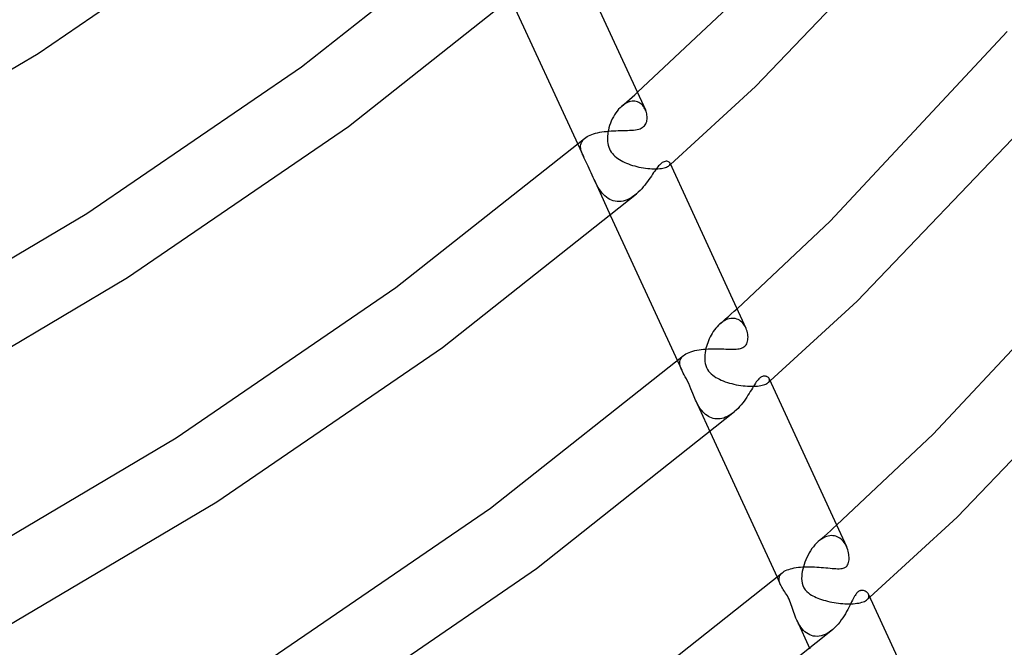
# Model space of a CAD drawing. Header units: millimetres. Extents: x -305 to 305, y -173 to 291.
# Tile 69 of 95: x 214 to 266, y -66 to -32. Entities that reach past the tile are written whole.
import ezdxf

# ---------------------------------------------------------------- set-up
doc = ezdxf.new("R2010")
doc.units = ezdxf.units.MM
doc.layers.add('HIDDEN', color=7, linetype='Continuous')
doc.layers.add('THICK', color=7, linetype='Continuous')

msp = doc.modelspace()

# ---------------------------------------------------------------- linework, layer by layer
at = {"layer": 'HIDDEN'}
for p, q in [((246.304, -36.419), (246.442, -36.295)), ((245.748, -36.911), (245.888, -36.788)), ((245.927, -36.827), (245.846, -36.866)), ((245.888, -36.788), (246.027, -36.665)), ((246.007, -36.797), (245.927, -36.827)), ((246.086, -36.776), (246.007, -36.797)), ((246.027, -36.665), (246.166, -36.542)), ((246.164, -36.764), (246.086, -36.776)), ((246.239, -36.761), (246.164, -36.764)), ((246.166, -36.542), (246.304, -36.419)), ((246.312, -36.766), (246.239, -36.761)), ((246.382, -36.778), (246.312, -36.766)), ((246.449, -36.799), (246.382, -36.778)), ((246.512, -36.826), (246.449, -36.799)), ((246.571, -36.86), (246.512, -36.826)), ((245.379, -37.281), (245.308, -37.376)), ((245.452, -37.191), (245.379, -37.281)), ((245.529, -37.109), (245.452, -37.191)), ((245.609, -37.034), (245.529, -37.109)), ((245.609, -37.034), (245.748, -36.911)), ((245.686, -36.97), (245.609, -37.034)), ((245.766, -36.914), (245.686, -36.97)), ((245.846, -36.866), (245.766, -36.914)), ((246.627, -36.9), (246.571, -36.86)), ((246.679, -36.945), (246.627, -36.9)), ((246.726, -36.995), (246.679, -36.945)), ((246.77, -37.049), (246.726, -36.995)), ((246.808, -37.107), (246.77, -37.049)), ((246.843, -37.167), (246.808, -37.107)), ((246.873, -37.23), (246.843, -37.167)), ((245.069, -37.808), (245.022, -37.925)), ((245.122, -37.694), (245.069, -37.808)), ((245.18, -37.584), (245.122, -37.694)), ((245.242, -37.478), (245.18, -37.584)), ((245.308, -37.376), (245.242, -37.478)), ((244.893, -38.389), (244.877, -38.493)), ((244.913, -38.285), (244.893, -38.389)), ((244.943, -38.165), (244.913, -38.285)), ((244.98, -38.045), (244.943, -38.165)), ((245.022, -37.925), (244.98, -38.045)), ((243.495, -38.937), (243.524, -38.88)), ((243.524, -38.88), (243.561, -38.826)), ((243.561, -38.826), (243.606, -38.773)), ((243.606, -38.773), (243.659, -38.723)), ((244.867, -38.595), (244.862, -38.695)), ((244.862, -38.695), (244.863, -38.794)), ((244.863, -38.794), (244.87, -38.893)), ((244.877, -38.493), (244.867, -38.595)), ((244.87, -38.893), (244.884, -38.991)), ((243.298, -39.03), (243.598, -39.681)), ((243.45, -39.175), (243.451, -39.114)), ((243.454, -39.237), (243.45, -39.175)), ((243.451, -39.114), (243.459, -39.054)), ((243.463, -39.3), (243.454, -39.237)), ((243.459, -39.054), (243.473, -38.995)), ((243.478, -39.363), (243.463, -39.3)), ((243.473, -38.995), (243.495, -38.937)), ((243.496, -39.428), (243.478, -39.363)), ((243.519, -39.493), (243.496, -39.428)), ((244.884, -38.991), (244.904, -39.087)), ((244.904, -39.087), (244.933, -39.182)), ((244.933, -39.182), (244.97, -39.273)), ((244.97, -39.273), (245.014, -39.361)), ((245.014, -39.361), (245.067, -39.445)), ((245.067, -39.445), (245.126, -39.524)), ((243.53, -39.523), (243.519, -39.493)), ((243.542, -39.554), (243.53, -39.523)), ((243.555, -39.584), (243.542, -39.554)), ((243.568, -39.615), (243.555, -39.584)), ((243.582, -39.646), (243.568, -39.615)), ((243.596, -39.678), (243.582, -39.646)), ((243.64, -39.772), (243.596, -39.678)), ((243.688, -39.869), (243.64, -39.772)), ((243.738, -39.971), (243.688, -39.869)), ((243.79, -40.078), (243.738, -39.971)), ((245.126, -39.524), (245.191, -39.597)), ((245.191, -39.597), (245.262, -39.665)), ((245.262, -39.665), (245.339, -39.729)), ((245.339, -39.729), (245.42, -39.789)), ((245.42, -39.789), (245.504, -39.844)), ((245.504, -39.844), (245.593, -39.896)), ((245.593, -39.896), (245.684, -39.944)), ((245.684, -39.944), (245.778, -39.989)), ((243.844, -40.192), (243.79, -40.078)), ((243.897, -40.308), (243.844, -40.192)), ((243.951, -40.427), (243.897, -40.308)), ((244.003, -40.547), (243.951, -40.427)), ((245.778, -39.989), (245.876, -40.032)), ((245.876, -40.032), (245.978, -40.072)), ((245.978, -40.072), (246.082, -40.109)), ((246.082, -40.109), (246.19, -40.144)), ((246.19, -40.144), (246.3, -40.176)), ((246.3, -40.176), (246.413, -40.205)), ((246.413, -40.205), (246.527, -40.232)), ((246.527, -40.232), (246.643, -40.255)), ((246.643, -40.255), (246.758, -40.275)), ((246.758, -40.275), (246.873, -40.292)), ((246.873, -40.292), (246.987, -40.306)), ((246.987, -40.306), (247.1, -40.316)), ((247.1, -40.316), (247.211, -40.323)), ((247.211, -40.323), (247.319, -40.326)), ((247.319, -40.326), (247.424, -40.326)), ((247.424, -40.326), (247.523, -40.322)), ((247.523, -40.322), (247.618, -40.315)), ((247.618, -40.315), (247.706, -40.304)), ((247.706, -40.304), (247.788, -40.291)), ((247.788, -40.291), (247.862, -40.274)), ((247.862, -40.274), (247.928, -40.255)), ((247.928, -40.255), (247.986, -40.234)), ((247.986, -40.234), (248.036, -40.211)), ((248.036, -40.211), (248.077, -40.187)), ((248.077, -40.187), (248.11, -40.161)), ((248.109, -40.162), (248.123, -40.15)), ((248.11, -40.161), (248.134, -40.137)), ((248.123, -40.15), (248.136, -40.138)), ((248.134, -40.137), (248.151, -40.112)), ((248.136, -40.138), (248.15, -40.126)), ((248.15, -40.126), (248.163, -40.115)), ((248.151, -40.112), (248.161, -40.087)), ((248.164, -40.039), (248.156, -40.017)), ((248.161, -40.087), (248.166, -40.063)), ((248.163, -40.115), (248.177, -40.103)), ((248.166, -40.063), (248.164, -40.039)), ((248.177, -40.103), (248.19, -40.091)), ((244.054, -40.665), (244.003, -40.547)), ((244.105, -40.782), (244.054, -40.665)), ((244.158, -40.899), (244.105, -40.782)), ((244.156, -40.894), (245.033, -42.798)), ((244.209, -41.007), (244.158, -40.899)), ((244.263, -41.113), (244.209, -41.007)), ((244.319, -41.218), (244.263, -41.113)), ((244.378, -41.32), (244.319, -41.218)), ((244.441, -41.419), (244.378, -41.32)), ((244.508, -41.513), (244.441, -41.419)), ((244.578, -41.602), (244.508, -41.513)), ((244.652, -41.685), (244.578, -41.602)), ((244.729, -41.76), (244.652, -41.685)), ((244.811, -41.829), (244.729, -41.76)), ((244.896, -41.89), (244.811, -41.829)), ((244.985, -41.942), (244.896, -41.89)), ((245.078, -41.984), (244.985, -41.942)), ((245.174, -42.018), (245.078, -41.984)), ((245.273, -42.041), (245.174, -42.018)), ((245.376, -42.054), (245.273, -42.041)), ((245.585, -42.047), (245.48, -42.056)), ((245.692, -42.028), (245.585, -42.047)), ((245.798, -41.998), (245.692, -42.028)), ((245.903, -41.959), (245.798, -41.998)), ((246.007, -41.911), (245.903, -41.959)), ((246.109, -41.854), (246.007, -41.911)), ((246.208, -41.79), (246.109, -41.854)), ((246.305, -41.72), (246.208, -41.79)), ((246.399, -41.643), (246.305, -41.72)), ((245.48, -42.056), (245.376, -42.054)), ((251.546, -47.838), (251.695, -47.705)), ((250.945, -48.37), (251.096, -48.237)), ((251.096, -48.237), (251.246, -48.104)), ((251.198, -48.257), (251.115, -48.29)), ((251.282, -48.232), (251.198, -48.257)), ((251.246, -48.104), (251.396, -47.971)), ((251.366, -48.216), (251.282, -48.232)), ((251.448, -48.21), (251.366, -48.216)), ((251.396, -47.971), (251.546, -47.838)), ((251.528, -48.213), (251.448, -48.21)), ((251.605, -48.225), (251.528, -48.213)), ((251.68, -48.246), (251.605, -48.225)), ((251.752, -48.275), (251.68, -48.246)), ((251.819, -48.312), (251.752, -48.275)), ((250.576, -48.732), (250.51, -48.817)), ((250.645, -48.651), (250.576, -48.732)), ((250.717, -48.575), (250.645, -48.651)), ((250.792, -48.505), (250.717, -48.575)), ((250.87, -48.44), (250.792, -48.505)), ((250.794, -48.503), (250.945, -48.37)), ((250.95, -48.383), (250.87, -48.44)), ((251.032, -48.333), (250.95, -48.383)), ((251.115, -48.29), (251.032, -48.333)), ((251.883, -48.356), (251.819, -48.312)), ((251.942, -48.406), (251.883, -48.356)), ((251.998, -48.463), (251.942, -48.406)), ((252.048, -48.526), (251.998, -48.463)), ((252.094, -48.593), (252.048, -48.526)), ((252.135, -48.663), (252.094, -48.593)), ((252.17, -48.736), (252.135, -48.663)), ((250.234, -49.291), (250.19, -49.391)), ((250.281, -49.192), (250.234, -49.291)), ((250.333, -49.094), (250.281, -49.192)), ((250.388, -48.999), (250.333, -49.094)), ((250.447, -48.906), (250.388, -48.999)), ((250.51, -48.817), (250.447, -48.906)), ((250.059, -49.789), (250.033, -49.907)), ((250.085, -49.691), (250.059, -49.789)), ((250.116, -49.591), (250.085, -49.691)), ((250.151, -49.491), (250.116, -49.591)), ((250.19, -49.391), (250.151, -49.491)), ((248.7, -50.413), (248.725, -50.349)), ((248.725, -50.349), (248.762, -50.287)), ((248.762, -50.287), (248.809, -50.228)), ((248.809, -50.228), (248.867, -50.172)), ((249.999, -50.137), (249.992, -50.253)), ((249.992, -50.253), (249.993, -50.369)), ((250.013, -50.022), (249.999, -50.137)), ((250.033, -49.907), (250.013, -50.022)), ((248.551, -50.44), (248.778, -50.933)), ((248.679, -50.549), (248.684, -50.48)), ((248.682, -50.619), (248.679, -50.549)), ((248.693, -50.69), (248.682, -50.619)), ((248.684, -50.48), (248.7, -50.413)), ((248.712, -50.762), (248.693, -50.69)), ((248.737, -50.834), (248.712, -50.762)), ((248.767, -50.908), (248.737, -50.834)), ((249.993, -50.369), (250.002, -50.483)), ((250.002, -50.483), (250.021, -50.595)), ((250.021, -50.595), (250.05, -50.701)), ((250.05, -50.701), (250.09, -50.803)), ((250.09, -50.803), (250.139, -50.898)), ((248.769, -50.912), (248.767, -50.908)), ((248.77, -50.916), (248.769, -50.912)), ((248.772, -50.92), (248.77, -50.916)), ((248.774, -50.924), (248.772, -50.92)), ((248.776, -50.928), (248.774, -50.924)), ((248.778, -50.932), (248.776, -50.928)), ((248.818, -51.015), (248.778, -50.932)), ((248.863, -51.101), (248.818, -51.015)), ((248.914, -51.195), (248.863, -51.101)), ((248.97, -51.295), (248.914, -51.195)), ((249.028, -51.403), (248.97, -51.295)), ((250.139, -50.898), (250.198, -50.985)), ((250.198, -50.985), (250.264, -51.064)), ((250.264, -51.064), (250.337, -51.137)), ((250.337, -51.137), (250.415, -51.204)), ((250.415, -51.204), (250.498, -51.264)), ((250.498, -51.264), (250.583, -51.319)), ((250.583, -51.319), (250.672, -51.37)), ((250.672, -51.37), (250.766, -51.418)), ((253.399, -51.406), (253.385, -51.378)), ((249.087, -51.52), (249.028, -51.403)), ((249.147, -51.647), (249.087, -51.52)), ((249.206, -51.781), (249.147, -51.647)), ((249.263, -51.918), (249.206, -51.781)), ((250.766, -51.418), (250.865, -51.464)), ((250.865, -51.464), (250.968, -51.506)), ((250.968, -51.506), (251.075, -51.547)), ((251.075, -51.547), (251.186, -51.584)), ((251.186, -51.584), (251.301, -51.619)), ((251.301, -51.619), (251.418, -51.65)), ((251.418, -51.65), (251.536, -51.679)), ((251.536, -51.679), (251.655, -51.705)), ((251.655, -51.705), (251.774, -51.727)), ((251.774, -51.727), (251.893, -51.746)), ((251.893, -51.746), (252.012, -51.761)), ((252.012, -51.761), (252.13, -51.774)), ((252.13, -51.774), (252.245, -51.783)), ((252.245, -51.783), (252.358, -51.788)), ((252.358, -51.788), (252.468, -51.791)), ((252.468, -51.791), (252.574, -51.789)), ((252.574, -51.789), (252.676, -51.785)), ((252.676, -51.785), (252.773, -51.777)), ((252.773, -51.777), (252.863, -51.766)), ((252.863, -51.766), (252.947, -51.752)), ((252.947, -51.752), (253.024, -51.735)), ((253.024, -51.735), (253.094, -51.716)), ((253.094, -51.716), (253.157, -51.695)), ((253.157, -51.695), (253.212, -51.673)), ((253.212, -51.673), (253.26, -51.648)), ((253.26, -51.648), (253.301, -51.622)), ((253.301, -51.622), (253.334, -51.596)), ((253.333, -51.597), (253.351, -51.581)), ((253.334, -51.596), (253.365, -51.564)), ((253.351, -51.581), (253.37, -51.565)), ((253.365, -51.564), (253.387, -51.532)), ((253.37, -51.565), (253.388, -51.549)), ((253.387, -51.532), (253.401, -51.5)), ((253.388, -51.549), (253.406, -51.533)), ((253.406, -51.436), (253.399, -51.406)), ((253.401, -51.5), (253.407, -51.467)), ((253.407, -51.467), (253.406, -51.436)), ((253.406, -51.533), (253.425, -51.517)), ((253.425, -51.517), (253.443, -51.5)), ((249.314, -52.048), (249.263, -51.918)), ((249.36, -52.165), (249.314, -52.048)), ((249.399, -52.263), (249.36, -52.165)), ((249.435, -52.35), (249.399, -52.263)), ((249.472, -52.438), (249.435, -52.35)), ((249.512, -52.526), (249.472, -52.438)), ((249.552, -52.611), (249.512, -52.526)), ((249.512, -52.526), (250.287, -54.209)), ((249.594, -52.694), (249.552, -52.611)), ((249.639, -52.777), (249.594, -52.694)), ((249.687, -52.858), (249.639, -52.777)), ((249.738, -52.937), (249.687, -52.858)), ((249.793, -53.014), (249.738, -52.937)), ((249.851, -53.087), (249.793, -53.014)), ((249.911, -53.156), (249.851, -53.087)), ((249.976, -53.22), (249.911, -53.156)), ((250.043, -53.28), (249.976, -53.22)), ((250.114, -53.334), (250.043, -53.28)), ((250.189, -53.381), (250.114, -53.334)), ((250.267, -53.423), (250.189, -53.381)), ((250.348, -53.457), (250.267, -53.423)), ((250.433, -53.484), (250.348, -53.457)), ((250.995, -53.462), (250.897, -53.488)), ((251.093, -53.426), (250.995, -53.462)), ((251.19, -53.381), (251.093, -53.426)), ((251.287, -53.328), (251.19, -53.381)), ((251.383, -53.267), (251.287, -53.328)), ((251.477, -53.199), (251.383, -53.267)), ((251.569, -53.125), (251.477, -53.199)), ((250.52, -53.502), (250.433, -53.484)), ((250.611, -53.512), (250.52, -53.502)), ((250.705, -53.514), (250.611, -53.512)), ((250.8, -53.506), (250.705, -53.514)), ((250.897, -53.488), (250.8, -53.506)), ((256.787, -59.257), (256.948, -59.114)), ((256.141, -59.83), (256.303, -59.687)), ((256.303, -59.687), (256.465, -59.544)), ((256.498, -59.684), (256.41, -59.711)), ((256.465, -59.544), (256.626, -59.401)), ((256.585, -59.668), (256.498, -59.684)), ((256.67, -59.661), (256.585, -59.668)), ((256.626, -59.401), (256.787, -59.257)), ((256.753, -59.664), (256.67, -59.661)), ((256.834, -59.675), (256.753, -59.664)), ((256.911, -59.695), (256.834, -59.675)), ((256.984, -59.723), (256.911, -59.695)), ((255.804, -60.148), (255.723, -60.245)), ((255.888, -60.058), (255.804, -60.148)), ((255.976, -59.975), (255.888, -60.058)), ((256.06, -59.906), (255.976, -59.975)), ((255.978, -59.973), (256.141, -59.83)), ((256.146, -59.844), (256.06, -59.906)), ((256.233, -59.791), (256.146, -59.844)), ((256.321, -59.746), (256.233, -59.791)), ((256.41, -59.711), (256.321, -59.746)), ((257.054, -59.758), (256.984, -59.723)), ((257.12, -59.8), (257.054, -59.758)), ((257.182, -59.848), (257.12, -59.8)), ((257.24, -59.903), (257.182, -59.848)), ((257.294, -59.962), (257.24, -59.903)), ((257.344, -60.026), (257.294, -59.962)), ((257.389, -60.095), (257.344, -60.026)), ((257.431, -60.167), (257.389, -60.095)), ((257.468, -60.243), (257.431, -60.167)), ((255.439, -60.686), (255.38, -60.806)), ((255.504, -60.569), (255.439, -60.686)), ((255.572, -60.456), (255.504, -60.569)), ((255.645, -60.348), (255.572, -60.456)), ((255.723, -60.245), (255.645, -60.348)), ((255.233, -61.177), (255.196, -61.3)), ((255.276, -61.053), (255.233, -61.177)), ((255.325, -60.929), (255.276, -61.053)), ((255.38, -60.806), (255.325, -60.929)), ((253.93, -61.826), (253.953, -61.772)), ((253.953, -61.772), (253.984, -61.72)), ((253.984, -61.72), (254.025, -61.669)), ((254.025, -61.669), (254.075, -61.621)), ((255.118, -61.683), (255.107, -61.801)), ((255.136, -61.559), (255.118, -61.683)), ((255.162, -61.431), (255.136, -61.559)), ((255.196, -61.3), (255.162, -61.431)), ((253.805, -61.851), (253.979, -62.229)), ((253.91, -61.938), (253.916, -61.881)), ((253.911, -61.995), (253.91, -61.938)), ((253.92, -62.054), (253.911, -61.995)), ((253.916, -61.881), (253.93, -61.826)), ((253.934, -62.112), (253.92, -62.054)), ((253.954, -62.171), (253.934, -62.112)), ((253.979, -62.23), (253.954, -62.171)), ((253.986, -62.244), (253.979, -62.23)), ((253.993, -62.258), (253.986, -62.244)), ((254, -62.273), (253.993, -62.258)), ((254.008, -62.287), (254, -62.273)), ((254.015, -62.302), (254.008, -62.287)), ((255.107, -61.801), (255.104, -61.916)), ((255.104, -61.916), (255.11, -62.038)), ((255.11, -62.038), (255.129, -62.165)), ((255.129, -62.165), (255.164, -62.29)), ((255.164, -62.29), (255.218, -62.407)), ((254.023, -62.316), (254.015, -62.302)), ((254.057, -62.375), (254.023, -62.316)), ((254.093, -62.434), (254.057, -62.375)), ((254.131, -62.493), (254.093, -62.434)), ((254.172, -62.554), (254.131, -62.493)), ((254.215, -62.619), (254.172, -62.554)), ((254.26, -62.688), (254.215, -62.619)), ((254.305, -62.761), (254.26, -62.688)), ((254.351, -62.84), (254.305, -62.761)), ((255.218, -62.407), (255.288, -62.513)), ((255.288, -62.513), (255.37, -62.605)), ((255.37, -62.605), (255.458, -62.681)), ((255.458, -62.681), (255.543, -62.743)), ((255.543, -62.743), (255.62, -62.792)), ((255.62, -62.792), (255.695, -62.834)), ((258.64, -62.796), (258.625, -62.756)), ((258.647, -62.836), (258.64, -62.796)), ((254.397, -62.925), (254.351, -62.84)), ((254.44, -63.015), (254.397, -62.925)), ((254.481, -63.11), (254.44, -63.015)), ((254.518, -63.206), (254.481, -63.11)), ((254.553, -63.304), (254.518, -63.206)), ((254.587, -63.403), (254.553, -63.304)), ((255.695, -62.834), (255.777, -62.876)), ((255.777, -62.876), (255.863, -62.915)), ((255.863, -62.915), (255.954, -62.954)), ((255.954, -62.954), (256.05, -62.99)), ((256.05, -62.99), (256.15, -63.025)), ((256.15, -63.025), (256.255, -63.058)), ((256.255, -63.058), (256.362, -63.089)), ((256.362, -63.089), (256.472, -63.117)), ((256.472, -63.117), (256.583, -63.143)), ((256.583, -63.143), (256.696, -63.167)), ((256.696, -63.167), (256.81, -63.188)), ((256.81, -63.188), (256.925, -63.206)), ((256.925, -63.206), (257.04, -63.222)), ((257.04, -63.222), (257.156, -63.235)), ((257.156, -63.235), (257.271, -63.246)), ((257.271, -63.246), (257.385, -63.253)), ((257.385, -63.253), (257.497, -63.257)), ((257.497, -63.257), (257.608, -63.258)), ((257.608, -63.258), (257.717, -63.256)), ((257.717, -63.256), (257.823, -63.251)), ((257.823, -63.251), (257.924, -63.242)), ((257.924, -63.242), (258.02, -63.23)), ((258.02, -63.23), (258.112, -63.215)), ((258.112, -63.215), (258.197, -63.196)), ((258.197, -63.196), (258.275, -63.175)), ((258.275, -63.175), (258.346, -63.151)), ((258.346, -63.151), (258.41, -63.125)), ((258.41, -63.125), (258.466, -63.096)), ((258.466, -63.096), (258.514, -63.066)), ((258.514, -63.066), (258.554, -63.034)), ((258.553, -63.035), (258.577, -63.014)), ((258.554, -63.034), (258.592, -62.996)), ((258.577, -63.014), (258.601, -62.993)), ((258.592, -62.996), (258.619, -62.957)), ((258.601, -62.993), (258.625, -62.973)), ((258.619, -62.957), (258.637, -62.917)), ((258.625, -62.973), (258.648, -62.952)), ((258.637, -62.917), (258.647, -62.877)), ((258.647, -62.877), (258.647, -62.836)), ((258.648, -62.952), (258.672, -62.931)), ((258.672, -62.931), (258.696, -62.91)), ((254.621, -63.505), (254.587, -63.403)), ((254.654, -63.607), (254.621, -63.505)), ((254.688, -63.709), (254.654, -63.607)), ((254.724, -63.81), (254.688, -63.709)), ((254.761, -63.91), (254.724, -63.81)), ((254.802, -64.012), (254.761, -63.91)), ((254.846, -64.113), (254.802, -64.012)), ((254.894, -64.211), (254.846, -64.113)), ((254.847, -64.114), (255.54, -65.621)), ((254.946, -64.308), (254.894, -64.211)), ((255.002, -64.402), (254.946, -64.308)), ((255.064, -64.492), (255.002, -64.402)), ((255.13, -64.577), (255.064, -64.492)), ((255.2, -64.655), (255.13, -64.577)), ((255.276, -64.727), (255.2, -64.655)), ((255.355, -64.79), (255.276, -64.727)), ((255.44, -64.845), (255.355, -64.79)), ((255.528, -64.891), (255.44, -64.845)), ((256.34, -64.867), (256.235, -64.909)), ((256.444, -64.815), (256.34, -64.867)), ((256.546, -64.753), (256.444, -64.815)), ((256.645, -64.682), (256.546, -64.753)), ((256.742, -64.604), (256.645, -64.682)), ((255.62, -64.927), (255.528, -64.891)), ((255.717, -64.953), (255.62, -64.927)), ((255.816, -64.967), (255.717, -64.953)), ((255.919, -64.97), (255.816, -64.967)), ((256.023, -64.961), (255.919, -64.97)), ((256.129, -64.941), (256.023, -64.961)), ((256.235, -64.909), (256.129, -64.941))]:
    msp.add_line(p, q, dxfattribs=at)
at = {"layer": 'THICK'}
for p, q in [((214.848, -34.249), (226.261, -26.445)), ((252.678, -35.983), (262.219, -26.014)), ((228.742, -34.951), (238.457, -27.268)), ((242.916, -28.636), (246.864, -37.211)), ((231.214, -38.098), (241.232, -30.159)), ((239.779, -31.386), (243.298, -39.03)), ((246.442, -36.295), (251.192, -31.838)), ((256.615, -43.081), (265.93, -33.097)), ((202.552, -41.528), (214.848, -34.249)), ((217.417, -42.688), (228.742, -34.951)), ((248.19, -40.091), (252.678, -35.983)), ((246.899, -37.297), (246.873, -37.23)), ((246.921, -37.366), (246.899, -37.297)), ((246.937, -37.435), (246.921, -37.366)), ((258.024, -47.304), (267.768, -37.115)), ((246.914, -37.899), (246.933, -37.839)), ((246.933, -37.839), (246.947, -37.775)), ((246.949, -37.504), (246.937, -37.435)), ((246.947, -37.775), (246.956, -37.709)), ((246.956, -37.573), (246.949, -37.504)), ((246.959, -37.642), (246.956, -37.573)), ((246.956, -37.709), (246.959, -37.642)), ((219.563, -46.063), (231.214, -38.098)), ((244.347, -38.426), (244.461, -38.403)), ((244.461, -38.403), (244.577, -38.384)), ((244.577, -38.384), (244.696, -38.367)), ((244.696, -38.367), (244.818, -38.353)), ((244.818, -38.353), (244.941, -38.342)), ((244.941, -38.342), (245.065, -38.332)), ((245.065, -38.332), (245.189, -38.325)), ((245.189, -38.325), (245.314, -38.32)), ((245.314, -38.32), (245.437, -38.315)), ((245.437, -38.315), (245.56, -38.312)), ((245.56, -38.312), (245.681, -38.309)), ((245.681, -38.309), (245.8, -38.306)), ((245.8, -38.306), (245.916, -38.302)), ((245.916, -38.302), (246.028, -38.298)), ((246.028, -38.298), (246.136, -38.291)), ((246.136, -38.291), (246.238, -38.282)), ((246.238, -38.282), (246.336, -38.27)), ((246.336, -38.27), (246.428, -38.254)), ((246.428, -38.254), (246.512, -38.234)), ((246.512, -38.234), (246.584, -38.211)), ((246.584, -38.211), (246.645, -38.185)), ((246.645, -38.185), (246.696, -38.158)), ((246.696, -38.158), (246.738, -38.13)), ((246.738, -38.13), (246.773, -38.103)), ((246.773, -38.103), (246.818, -38.058)), ((246.818, -38.058), (246.857, -38.009)), ((246.857, -38.009), (246.888, -37.956)), ((246.888, -37.956), (246.914, -37.899)), ((233.716, -46.587), (243.661, -38.721)), ((243.661, -38.721), (243.721, -38.675)), ((243.721, -38.675), (243.788, -38.63)), ((243.788, -38.63), (243.864, -38.589)), ((243.864, -38.589), (243.947, -38.55)), ((243.947, -38.55), (244.038, -38.514)), ((244.038, -38.514), (244.135, -38.482)), ((244.135, -38.482), (244.238, -38.452)), ((244.238, -38.452), (244.347, -38.426)), ((247.852, -39.951), (247.802, -39.973)), ((247.904, -39.936), (247.852, -39.951)), ((247.955, -39.929), (247.904, -39.936)), ((248.003, -39.93), (247.955, -39.929)), ((248.045, -39.937), (248.003, -39.93)), ((248.083, -39.951), (248.045, -39.937)), ((248.114, -39.969), (248.083, -39.951)), ((248.139, -39.992), (248.114, -39.969)), ((247.359, -40.444), (247.301, -40.528)), ((247.415, -40.364), (247.359, -40.444)), ((247.469, -40.29), (247.415, -40.364)), ((247.519, -40.226), (247.469, -40.29)), ((247.564, -40.172), (247.519, -40.226)), ((247.605, -40.128), (247.564, -40.172)), ((247.642, -40.091), (247.605, -40.128)), ((247.675, -40.061), (247.642, -40.091)), ((247.713, -40.029), (247.675, -40.061)), ((247.756, -40), (247.713, -40.029)), ((247.802, -39.973), (247.756, -40)), ((248.156, -40.017), (248.139, -39.992)), ((248.157, -40.019), (252.163, -48.72)), ((246.982, -40.992), (246.909, -41.089)), ((247.051, -40.895), (246.982, -40.992)), ((247.117, -40.8), (247.051, -40.895)), ((247.181, -40.707), (247.117, -40.8)), ((247.242, -40.616), (247.181, -40.707)), ((247.301, -40.528), (247.242, -40.616)), ((246.584, -41.47), (246.493, -41.559)), ((246.671, -41.377), (246.584, -41.47)), ((246.754, -41.282), (246.671, -41.377)), ((246.833, -41.186), (246.754, -41.282)), ((246.909, -41.089), (246.833, -41.186)), ((236.171, -49.747), (246.397, -41.644)), ((246.493, -41.559), (246.399, -41.643)), ((205.066, -50), (217.417, -42.688)), ((245.033, -42.798), (248.551, -50.44)), ((251.695, -47.705), (256.615, -43.081)), ((262.042, -54.322), (271.527, -44.14)), ((206.999, -53.502), (219.563, -46.063)), ((222.133, -54.502), (233.716, -46.587)), ((253.443, -51.5), (258.024, -47.304)), ((252.201, -48.812), (252.17, -48.736)), ((263.304, -58.689), (273.184, -48.371)), ((252.226, -48.889), (252.201, -48.812)), ((252.246, -48.967), (252.226, -48.889)), ((252.261, -49.044), (252.246, -48.967)), ((252.27, -49.121), (252.261, -49.044)), ((252.267, -49.347), (252.274, -49.273)), ((252.275, -49.198), (252.27, -49.121)), ((252.274, -49.273), (252.275, -49.198)), ((224.279, -57.878), (236.171, -49.747)), ((249.93, -49.839), (250.051, -49.829)), ((250.051, -49.829), (250.173, -49.822)), ((250.173, -49.822), (250.294, -49.818)), ((250.294, -49.818), (250.416, -49.815)), ((250.416, -49.815), (250.536, -49.814)), ((250.536, -49.814), (250.655, -49.815)), ((250.655, -49.815), (250.771, -49.817)), ((250.771, -49.817), (250.884, -49.82)), ((250.884, -49.82), (250.994, -49.823)), ((250.994, -49.823), (251.101, -49.826)), ((251.101, -49.826), (251.204, -49.829)), ((251.204, -49.829), (251.303, -49.831)), ((251.303, -49.831), (251.397, -49.832)), ((251.397, -49.832), (251.488, -49.832)), ((251.488, -49.832), (251.574, -49.83)), ((251.574, -49.83), (251.657, -49.825)), ((251.657, -49.825), (251.734, -49.818)), ((251.734, -49.818), (251.807, -49.808)), ((251.807, -49.808), (251.876, -49.793)), ((251.876, -49.793), (251.941, -49.774)), ((251.941, -49.774), (252.001, -49.749)), ((252.001, -49.749), (252.055, -49.719)), ((252.055, -49.719), (252.104, -49.682)), ((252.104, -49.682), (252.143, -49.644)), ((252.143, -49.644), (252.178, -49.599)), ((252.178, -49.599), (252.208, -49.546)), ((252.208, -49.546), (252.234, -49.486)), ((252.234, -49.486), (252.254, -49.419)), ((252.254, -49.419), (252.267, -49.347)), ((238.697, -58.219), (248.867, -50.172)), ((248.867, -50.172), (248.929, -50.124)), ((248.929, -50.124), (249, -50.08)), ((249, -50.08), (249.079, -50.039)), ((249.079, -50.039), (249.166, -50.001)), ((249.166, -50.001), (249.26, -49.967)), ((249.26, -49.967), (249.361, -49.936)), ((249.361, -49.936), (249.468, -49.91)), ((249.468, -49.91), (249.578, -49.887)), ((249.578, -49.887), (249.693, -49.868)), ((249.693, -49.868), (249.81, -49.852)), ((249.81, -49.852), (249.93, -49.839)), ((252.879, -51.365), (252.842, -51.4)), ((252.915, -51.336), (252.879, -51.365)), ((252.953, -51.311), (252.915, -51.336)), ((252.992, -51.29), (252.953, -51.311)), ((253.032, -51.274), (252.992, -51.29)), ((253.073, -51.263), (253.032, -51.274)), ((253.114, -51.256), (253.073, -51.263)), ((253.154, -51.256), (253.114, -51.256)), ((253.192, -51.259), (253.154, -51.256)), ((253.229, -51.267), (253.192, -51.259)), ((253.262, -51.279), (253.229, -51.267)), ((253.294, -51.293), (253.262, -51.279)), ((253.322, -51.311), (253.294, -51.293)), ((253.347, -51.331), (253.322, -51.311)), ((253.368, -51.353), (253.347, -51.331)), ((253.385, -51.378), (253.368, -51.353)), ((252.507, -51.882), (252.452, -51.975)), ((252.561, -51.792), (252.507, -51.882)), ((252.613, -51.707), (252.561, -51.792)), ((252.665, -51.627), (252.613, -51.707)), ((252.714, -51.555), (252.665, -51.627)), ((252.76, -51.494), (252.714, -51.555)), ((252.803, -51.442), (252.76, -51.494)), ((252.842, -51.4), (252.803, -51.442)), ((253.394, -51.394), (257.465, -60.237)), ((252.209, -52.367), (252.141, -52.468)), ((252.274, -52.266), (252.209, -52.367)), ((252.336, -52.167), (252.274, -52.266)), ((252.395, -52.07), (252.336, -52.167)), ((252.452, -51.975), (252.395, -52.07)), ((251.833, -52.864), (251.748, -52.956)), ((251.916, -52.768), (251.833, -52.864)), ((251.994, -52.669), (251.916, -52.768)), ((252.069, -52.569), (251.994, -52.669)), ((252.141, -52.468), (252.069, -52.569)), ((241.129, -61.396), (251.566, -53.127)), ((251.659, -53.043), (251.569, -53.125)), ((251.748, -52.956), (251.659, -53.043)), ((209.513, -61.973), (222.133, -54.502)), ((250.287, -54.209), (253.805, -61.851)), ((256.948, -59.114), (262.042, -54.322)), ((211.446, -65.475), (224.279, -57.878)), ((226.849, -66.316), (238.697, -58.219)), ((258.696, -62.91), (263.304, -58.689)), ((257.501, -60.323), (257.468, -60.243)), ((257.53, -60.404), (257.501, -60.323)), ((257.554, -60.486), (257.53, -60.404)), ((257.573, -60.567), (257.554, -60.486)), ((257.588, -60.648), (257.573, -60.567)), ((257.597, -60.727), (257.588, -60.648)), ((257.603, -60.803), (257.597, -60.727)), ((257.495, -61.255), (257.529, -61.204)), ((257.529, -61.204), (257.556, -61.146)), ((257.556, -61.146), (257.577, -61.082)), ((257.577, -61.082), (257.591, -61.015)), ((257.591, -61.015), (257.6, -60.946)), ((257.6, -60.946), (257.603, -60.876)), ((257.603, -60.876), (257.603, -60.803)), ((228.994, -69.692), (241.129, -61.396)), ((243.681, -69.849), (254.076, -61.62)), ((254.076, -61.62), (254.129, -61.579)), ((254.129, -61.579), (254.19, -61.541)), ((254.19, -61.541), (254.259, -61.504)), ((254.259, -61.504), (254.336, -61.47)), ((254.336, -61.47), (254.42, -61.439)), ((254.42, -61.439), (254.511, -61.411)), ((254.511, -61.411), (254.609, -61.386)), ((254.609, -61.386), (254.712, -61.365)), ((254.712, -61.365), (254.82, -61.347)), ((254.82, -61.347), (254.932, -61.332)), ((254.932, -61.332), (255.048, -61.321)), ((255.048, -61.321), (255.167, -61.312)), ((255.167, -61.312), (255.287, -61.307)), ((255.287, -61.307), (255.409, -61.304)), ((255.409, -61.304), (255.531, -61.304)), ((255.531, -61.304), (255.653, -61.306)), ((255.653, -61.306), (255.776, -61.31)), ((255.776, -61.31), (255.898, -61.316)), ((255.898, -61.316), (256.019, -61.324)), ((256.019, -61.324), (256.139, -61.333)), ((256.139, -61.333), (256.258, -61.343)), ((256.258, -61.343), (256.375, -61.354)), ((256.375, -61.354), (256.489, -61.365)), ((256.489, -61.365), (256.601, -61.376)), ((256.601, -61.376), (256.709, -61.386)), ((256.709, -61.386), (256.811, -61.394)), ((256.811, -61.394), (256.908, -61.4)), ((256.908, -61.4), (257, -61.404)), ((257, -61.404), (257.085, -61.404)), ((257.085, -61.404), (257.164, -61.4)), ((257.164, -61.4), (257.234, -61.391)), ((257.234, -61.391), (257.293, -61.379)), ((257.293, -61.379), (257.343, -61.363)), ((257.343, -61.363), (257.386, -61.344)), ((257.386, -61.344), (257.421, -61.322)), ((257.421, -61.322), (257.453, -61.298)), ((257.453, -61.298), (257.495, -61.255)), ((257.924, -62.809), (257.893, -62.86)), ((257.952, -62.766), (257.924, -62.809)), ((257.978, -62.73), (257.952, -62.766)), ((258.002, -62.7), (257.978, -62.73)), ((258.023, -62.675), (258.002, -62.7)), ((258.045, -62.653), (258.023, -62.675)), ((258.067, -62.633), (258.045, -62.653)), ((258.096, -62.61), (258.067, -62.633)), ((258.125, -62.591), (258.096, -62.61)), ((258.155, -62.575), (258.125, -62.591)), ((258.184, -62.563), (258.155, -62.575)), ((258.214, -62.555), (258.184, -62.563)), ((258.244, -62.55), (258.214, -62.555)), ((258.274, -62.548), (258.244, -62.55)), ((258.305, -62.548), (258.274, -62.548)), ((258.335, -62.552), (258.305, -62.548)), ((258.364, -62.558), (258.335, -62.552)), ((258.411, -62.573), (258.364, -62.558)), ((258.457, -62.593), (258.411, -62.573)), ((258.5, -62.618), (258.457, -62.593)), ((258.539, -62.648), (258.5, -62.618)), ((258.573, -62.681), (258.539, -62.648)), ((258.603, -62.718), (258.573, -62.681)), ((258.625, -62.756), (258.603, -62.718)), ((258.627, -62.76), (262.731, -71.674)), ((257.692, -63.246), (257.641, -63.347)), ((257.74, -63.15), (257.692, -63.246)), ((257.786, -63.059), (257.74, -63.15)), ((257.823, -62.987), (257.786, -63.059)), ((257.859, -62.92), (257.823, -62.987)), ((257.893, -62.86), (257.859, -62.92)), ((257.407, -63.777), (257.339, -63.888)), ((257.471, -63.666), (257.407, -63.777)), ((257.531, -63.558), (257.471, -63.666)), ((257.588, -63.451), (257.531, -63.558)), ((257.641, -63.347), (257.588, -63.451)), ((257.022, -64.321), (256.933, -64.421)), ((257.108, -64.216), (257.022, -64.321)), ((257.19, -64.108), (257.108, -64.216)), ((257.266, -63.999), (257.19, -64.108)), ((257.339, -63.888), (257.266, -63.999)), ((246.097, -73.037), (256.738, -64.607)), ((256.839, -64.516), (256.742, -64.604)), ((256.933, -64.421), (256.839, -64.516))]:
    msp.add_line(p, q, dxfattribs=at)

doc.saveas('drawing.dxf')
